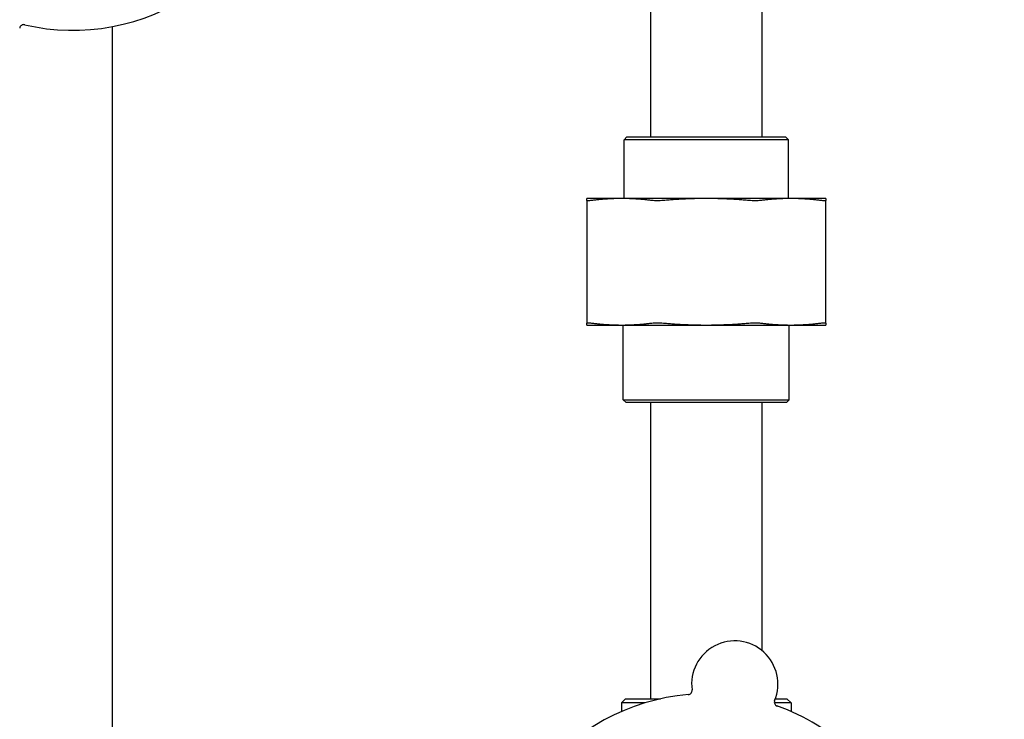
# Model space of a CAD drawing. Header units: inches. Extents: x 24 to 1128, y -58 to 748.
# Tile 33 of 256: x 128.37 to 135.79, y 238.85 to 244.11. Entities that reach past the tile are written whole.
import ezdxf

# ---------------------------------------------------------------- set-up
doc = ezdxf.new("R2010")
doc.units = ezdxf.units.IN
doc.header["$LTSCALE"] = 32
doc.header["$MEASUREMENT"] = 0
doc.layers.add('Dimension (ANSI)', color=7, linetype='Continuous', lineweight=25)
doc.layers.add('Visible (ANSI)', color=7, linetype='Continuous', lineweight=30)
doc.styles.add('Note Text (ANSI)', font='tahoma.ttf')
doc.dimstyles.new('SB Fraction-16 (ANSI)', dxfattribs={"dimscale": 32, "dimtxt": 0.125, "dimasz": 0.098425, "dimexe": 0.125, "dimexo": 0.0625, "dimgap": 0.031496, "dimtad": 0, "dimtih": 1, "dimtoh": 1, "dimdec": 4, "dimrnd": 1e-08, "dimzin": 0, "dimdsep": 46, "dimlunit": 5, "dimtxsty": 'Note Text (ANSI)', "dimcen": 0.09, "dimdle": 0.393701, "dimclrd": 256, "dimclre": 256, "dimclrt": 256, "dimadec": 0, "dimazin": 3, "dimtfac": 0.96, "dimtofl": 0, "dimtmove": 0, "dimatfit": 3, "dimfxl": 1, "dimfrac": 2, "dimtolj": 1, "dimtzin": 12, "dimlwd": -1, "dimlwe": -1, "dimarcsym": 0})

# ---------------------------------------------------------------- blocks, each defined once
blk = doc.blocks.new('*D16')
at = {"layer": 'Defpoints', "color": 0, "transparency": 16777216}
for p in [(169.8497, 459.4837), (76.4594, 171.772), (131.9122, 171.772)]:
    blk.add_point(p, dxfattribs=at)
at = {"layer": 'Dimension (ANSI)', "transparency": 16777216}
for p, q in [((167.8497, 459.4837), (72.4594, 459.4837)), ((76.4594, 456.3341), (76.4594, 319.1609)), ((76.4594, 174.9216), (76.4594, 312.0948)), ((129.9122, 171.772), (72.4594, 171.772))]:
    blk.add_line(p, q, dxfattribs=at)
for points in [[(75.9345, 456.3341), (76.9844, 456.3341), (76.4594, 459.4837)], [(75.9345, 174.9216), (76.9844, 174.9216), (76.4594, 171.772)]]:
    blk.add_solid(points, dxfattribs=at)
at = {"layer": 'Dimension (ANSI)', "transparency": 16777216, "insert": (64.2727, 318.153), "char_height": 4, "attachment_point": 1, "style": 'Note Text (ANSI)'}
blk.add_mtext('\\A1;287 11/16', dxfattribs=at)

msp = doc.modelspace()

# ---------------------------------------------------------------- linework, layer by layer
at = {"layer": 'Visible (ANSI)'}
for p, q in [((133.12541, 245.2142), (133.12541, 243.23158)), ((133.96541, 245.2142), (133.96541, 243.23158)), ((129.07041, 244.06163), (129.07041, 230.02808)), ((132.94749, 243.23158), (132.92666, 243.21074)), ((132.94749, 243.23158), (134.14333, 243.23158)), ((134.14333, 243.23158), (134.16416, 243.21074)), ((134.16416, 243.21074), (132.92666, 243.21074)), ((132.92666, 242.76758), (132.92666, 243.21074)), ((134.16416, 242.76758), (134.16416, 243.21074)), ((132.90901, 242.76758), (132.64541, 242.76758)), ((132.64541, 242.7527), (132.64541, 241.82996)), ((133.54541, 242.76758), (132.90901, 242.76758)), ((134.18181, 242.76758), (133.54541, 242.76758)), ((134.44541, 242.76758), (134.18181, 242.76758)), ((134.44541, 241.82996), (134.44541, 242.7527)), ((132.64541, 241.81508), (132.90901, 241.81508)), ((132.90901, 241.81508), (133.54541, 241.81508)), ((132.92041, 241.25241), (132.92041, 241.81508)), ((133.54541, 241.81508), (134.18181, 241.81508)), ((134.17041, 241.25241), (134.17041, 241.81508)), ((134.18181, 241.81508), (134.44541, 241.81508)), ((132.92041, 241.25241), (134.17041, 241.25241)), ((132.94124, 241.23158), (132.92041, 241.25241)), ((134.14958, 241.23158), (132.94124, 241.23158)), ((133.12541, 241.23158), (133.12541, 239.00008)), ((133.96541, 241.23158), (133.96541, 239.36345)), ((134.14958, 241.23158), (134.17041, 241.25241)), ((132.93791, 239.00008), (132.90666, 238.96883)), ((132.93791, 239.00008), (133.20104, 239.00008)), ((134.06568, 239.00008), (134.15291, 239.00008)), ((134.15291, 239.00008), (134.18416, 238.96883)), ((133.08144, 238.96883), (132.90666, 238.96883)), ((132.90666, 238.96883), (132.90666, 238.90455)), ((134.18416, 238.96883), (134.05905, 238.96883)), ((134.18416, 238.96883), (134.18416, 238.90455))]:
    msp.add_line(p, q, dxfattribs=at)
for centre, radius, start, end in [((128.77541, 245.6342), 1.6, 256.817135, 304.549701), ((128.40442, 244.0457), 0.03125, 76.854522, 169.802066), ((133.76032, 239.11134), 0.325, 337.564771, 187.802066), ((133.40736, 239.06297), 0.03125, 274.854522, 7.802066), ((133.54541, 237.43758), 1.6, 94.817135, 142.549701), ((134.0896, 238.97538), 0.03125, 157.564771, 250.512315), ((133.54541, 237.43758), 1.6, 22.817135, 70.549701)]:
    msp.add_arc(centre, radius, start, end, dxfattribs=at)
for points, weights in [([(132.64541, 242.7527), (132.64541, 242.76758), (132.64541, 242.76758)], [1.06851824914, 1.04951712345, 1]), ([(132.90901, 242.76758), (132.79892, 242.76758), (132.68202, 242.7527)], [1, 1.04951712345, 1.06851824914]), ([(133.13601, 242.7527), (133.01911, 242.76758), (132.90901, 242.76758)], [1.06851824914, 1.04951712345, 1]), ([(133.54541, 242.76758), (133.38971, 242.76758), (133.2244, 242.7527)], [1, 1.04951712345, 1.06851824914]), ([(133.86643, 242.7527), (133.70111, 242.76758), (133.54541, 242.76758)], [1.06851824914, 1.04951712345, 1]), ([(134.18181, 242.76758), (134.07171, 242.76758), (133.95481, 242.7527)], [1, 1.04951712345, 1.06851824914]), ([(134.4088, 242.7527), (134.29191, 242.76758), (134.18181, 242.76758)], [1.06851824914, 1.04951712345, 1]), ([(134.44541, 242.76758), (134.44541, 242.76758), (134.44541, 242.7527)], [1, 1.04951712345, 1.06851824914]), ([(132.64541, 241.81508), (132.64541, 241.81508), (132.64541, 241.82996)], [1, 1.04951712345, 1.06851824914]), ([(132.68202, 241.82996), (132.79892, 241.81508), (132.90901, 241.81508)], [1.06851824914, 1.04951712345, 1]), ([(132.90901, 241.81508), (133.01911, 241.81508), (133.13601, 241.82996)], [1, 1.04951712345, 1.06851824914]), ([(133.2244, 241.82996), (133.38971, 241.81508), (133.54541, 241.81508)], [1.06851824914, 1.04951712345, 1]), ([(133.54541, 241.81508), (133.70111, 241.81508), (133.86643, 241.82996)], [1, 1.04951712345, 1.06851824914]), ([(133.95481, 241.82996), (134.07171, 241.81508), (134.18181, 241.81508)], [1.06851824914, 1.04951712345, 1]), ([(134.18181, 241.81508), (134.29191, 241.81508), (134.4088, 241.82996)], [1, 1.04951712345, 1.06851824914]), ([(134.44541, 241.82996), (134.44541, 241.81508), (134.44541, 241.81508)], [1.06851824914, 1.04951712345, 1])]:
    msp.add_rational_spline(points, weights, degree=2, dxfattribs=at)
for points, knots in [([(132.68202, 242.7527), (132.67028, 242.7512), (132.66099, 242.75047), (132.64887, 242.75047), (132.64541, 242.7512), (132.64541, 242.7527)], [1.29267522, 1.29267522, 1.29267522, 1.29267522, 1.41335073, 1.41335073, 1.53402624, 1.53402624, 1.53402624, 1.53402624]), ([(133.2244, 242.7527), (133.20779, 242.7512), (133.19119, 242.75047), (133.16193, 242.75047), (133.14775, 242.7512), (133.13601, 242.7527)], [0.4147028, 0.4147028, 0.4147028, 0.4147028, 0.5353783, 0.5353783, 0.65605381, 0.65605381, 0.65605381, 0.65605381]), ([(133.95481, 242.7527), (133.94308, 242.7512), (133.92889, 242.75047), (133.89963, 242.75047), (133.88303, 242.7512), (133.86643, 242.7527)], [0.4147028, 0.4147028, 0.4147028, 0.4147028, 0.5353783, 0.5353783, 0.65605381, 0.65605381, 0.65605381, 0.65605381]), ([(134.44541, 242.7527), (134.44541, 242.7512), (134.44196, 242.75047), (134.42984, 242.75047), (134.42054, 242.7512), (134.4088, 242.7527)], [0.4147028, 0.4147028, 0.4147028, 0.4147028, 0.5353783, 0.5353783, 0.65605381, 0.65605381, 0.65605381, 0.65605381]), ([(132.64541, 241.82996), (132.64541, 241.83145), (132.64887, 241.83219), (132.66099, 241.83219), (132.67028, 241.83145), (132.68202, 241.82996)], [0.4147028, 0.4147028, 0.4147028, 0.4147028, 0.5353783, 0.5353783, 0.65605381, 0.65605381, 0.65605381, 0.65605381]), ([(133.13601, 241.82996), (133.14775, 241.83145), (133.16193, 241.83219), (133.19119, 241.83219), (133.20779, 241.83145), (133.2244, 241.82996)], [1.29267522, 1.29267522, 1.29267522, 1.29267522, 1.41335073, 1.41335073, 1.53402624, 1.53402624, 1.53402624, 1.53402624]), ([(133.86643, 241.82996), (133.88303, 241.83145), (133.89963, 241.83219), (133.92889, 241.83219), (133.94308, 241.83145), (133.95481, 241.82996)], [1.29267522, 1.29267522, 1.29267522, 1.29267522, 1.41335073, 1.41335073, 1.53402624, 1.53402624, 1.53402624, 1.53402624]), ([(134.4088, 241.82996), (134.42054, 241.83145), (134.42984, 241.83219), (134.44196, 241.83219), (134.44541, 241.83145), (134.44541, 241.82996)], [1.29267522, 1.29267522, 1.29267522, 1.29267522, 1.41335073, 1.41335073, 1.53402624, 1.53402624, 1.53402624, 1.53402624])]:
    msp.add_open_spline(points, degree=3, knots=knots, dxfattribs=at)

# ---------------------------------------------------------------- dimensions: what is measured, and where the dimension line sits
at = {"layer": 'Dimension (ANSI)'}
dim = msp.add_linear_dim(base=(76.45942, 171.77197), p1=(169.84967, 459.48367), p2=(131.91217, 171.77197), angle=270, dimstyle='SB Fraction-16 (ANSI)', override={"dimgap": 0.031496, "dimdec": 4, "dimtol": 0, "dimlim": 0, "dimtp": 0, "dimtm": 0, "dimtdec": 2, "dimatfit": 1}, dxfattribs=at)
dim.commit()
dim.dimension.update_dxf_attribs({"geometry": '*D16', "text_midpoint": (76.45942, 315.62782), "dimtype": 160})

doc.saveas('drawing.dxf')
